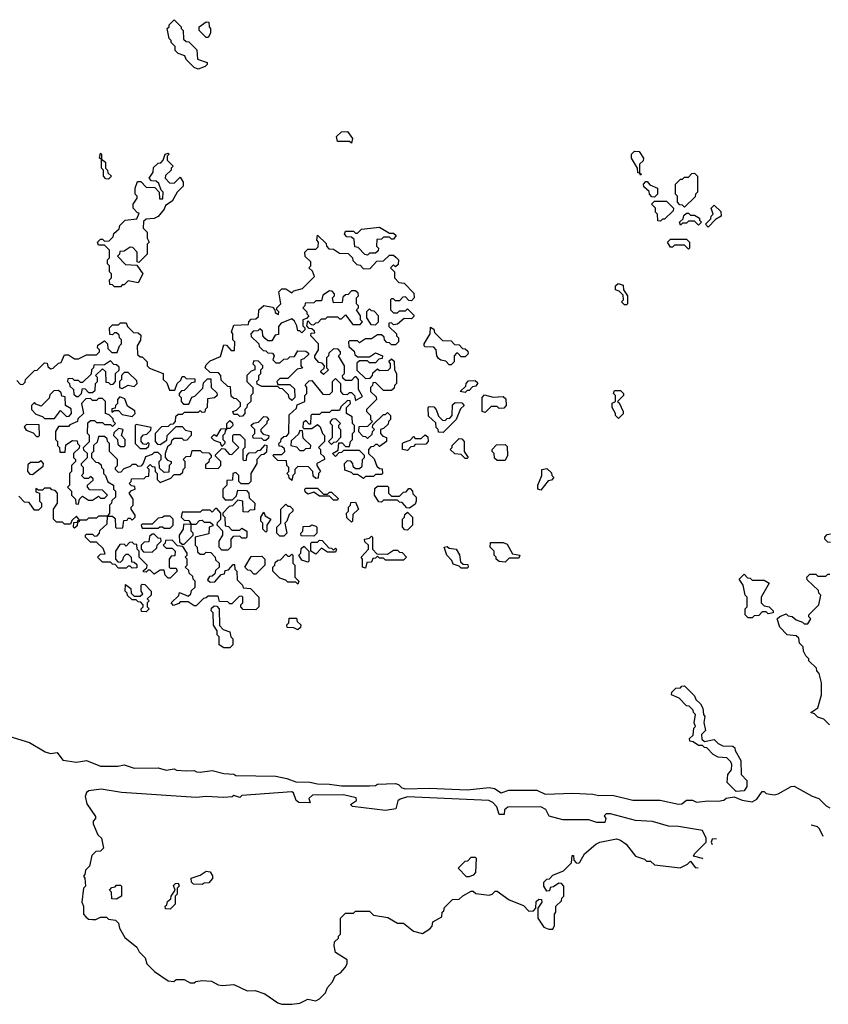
# Model space of a CAD drawing. Extents: x 2708302 to 2968450, y 494490 to 722710.
# Tile 47 of 256: x 2726620 to 2730677, y 681112 to 686050. Entities that reach past the tile are written whole.
import ezdxf

# ---------------------------------------------------------------- set-up
doc = ezdxf.new("R2010")
doc.units = 0

msp = doc.modelspace()

# ---------------------------------------------------------------- linework, layer by layer
at = {"layer": '0CON20XD'}
for points in [[(2727515, 685802.5), (2727495, 685810), (2727455, 685850), (2727448.3, 685868.3), (2727415, 685880), (2727400, 685895), (2727400, 685915), (2727380, 685935), (2727380, 685945), (2727370, 685955), (2727360, 686005), (2727370, 686015), (2727370, 686025), (2727395, 686050), (2727430, 686015), (2727430, 686005), (2727440, 685995), (2727441.7, 685951.7), (2727455, 685940), (2727468.3, 685938.3), (2727508.3, 685898.3), (2727511.7, 685851.7), (2727560, 685835), (2727560, 685825), (2727550, 685815), (2727515, 685802.5)], [(2727565, 685960), (2727555, 685960), (2727520, 685995), (2727520, 686015), (2727555, 686040), (2727568.3, 686038.3), (2727570, 686015), (2727577.5, 686005), (2727577, 685983), (2727565, 685960)], [(2728285, 685430), (2728275, 685440), (2728215, 685440), (2728210, 685465), (2728235, 685487.5), (2728265, 685490), (2728290, 685455), (2728285, 685430)], [(2727125, 684710), (2727095, 684710), (2727085, 684720), (2727071.7, 684721.7), (2727070, 684745), (2727080, 684755), (2727080, 684775), (2727070, 684785), (2727070, 684815), (2727060, 684825), (2727060, 684845), (2727070, 684855), (2727070, 684895), (2727045, 684920), (2727015, 684920), (2727010, 684935), (2727025, 684950), (2727035, 684950), (2727045, 684940), (2727068.3, 684941.7), (2727088.3, 684961.7), (2727091.7, 684978.3), (2727118.3, 685001.7), (2727121.7, 685018.3), (2727150, 685045), (2727208.3, 685051.7), (2727220, 685080), (2727211.7, 685081.7), (2727190, 685105), (2727190, 685125), (2727210, 685155), (2727210, 685165), (2727200, 685175), (2727200, 685205), (2727211.7, 685238.3), (2727228.3, 685238.3), (2727255, 685210), (2727298.3, 685208.3), (2727320, 685185), (2727321.7, 685151.7), (2727338.3, 685151.7), (2727340, 685185), (2727330, 685195), (2727318.3, 685228.3), (2727305, 685240), (2727281.7, 685241.7), (2727270, 685255), (2727290, 685285), (2727291.7, 685308.3), (2727315, 685330), (2727328.3, 685331.7), (2727340, 685345), (2727350, 685375), (2727365, 685380), (2727370, 685375), (2727360, 685365), (2727360, 685345), (2727390, 685315), (2727380, 685305), (2727380, 685295), (2727351.7, 685268.3), (2727350, 685255), (2727371.7, 685231.7), (2727395, 685230), (2727425, 685260), (2727440, 685235), (2727440, 685215), (2727410, 685185), (2727385, 685140), (2727351.7, 685118.3), (2727345, 685100), (2727315, 685062.5), (2727295, 685052.5), (2727255, 685050), (2727241.7, 685038.3), (2727240, 685005), (2727260, 684985), (2727260, 684955), (2727270, 684935), (2727260, 684925), (2727260, 684875), (2727218.3, 684831.7), (2727210, 684835), (2727210, 684885), (2727188.3, 684908.3), (2727175, 684910), (2727145, 684890), (2727121.7, 684888.3), (2727120, 684875), (2727110, 684865), (2727151.7, 684821.7), (2727208.3, 684818.3), (2727237.5, 684775), (2727215, 684730), (2727165, 684740), (2727145, 684720), (2727135, 684720), (2727125, 684710)], [(2727065, 685250), (2727051.7, 685251.7), (2727040, 685265), (2727040, 685295), (2727030, 685305), (2727030, 685350), (2727020, 685355), (2727025, 685380), (2727030, 685375), (2727030, 685350), (2727050, 685335), (2727050, 685305), (2727060, 685295), (2727061.7, 685281.7), (2727080, 685265), (2727065, 685250)], [(2729735, 685270), (2729730, 685280), (2729721.7, 685281.7), (2729720, 685305), (2729690, 685355), (2729690, 685375), (2729705, 685390), (2729728.3, 685388.3), (2729750, 685355), (2729748.3, 685341.7), (2729730, 685325), (2729730, 685280), (2729740, 685275), (2729735, 685270)], [(2729955, 685110), (2729945, 685120), (2729931.7, 685121.7), (2729920, 685135), (2729920, 685165), (2729910, 685175), (2729910, 685225), (2729935, 685250), (2729945, 685250), (2729955, 685260), (2729975, 685260), (2729991.7, 685278.3), (2730005, 685280), (2730020, 685265), (2730020, 685185), (2730010, 685175), (2730008.3, 685161.7), (2729955, 685110)], [(2729805, 685160), (2729791.7, 685161.7), (2729780, 685175), (2729778.3, 685188.3), (2729751.7, 685211.7), (2729750, 685225), (2729761.7, 685238.3), (2729768.3, 685238.3), (2729781.7, 685221.7), (2729820, 685205), (2729820, 685175), (2729805, 685160)], [(2729835, 685040), (2729821.7, 685041.7), (2729820, 685075), (2729810, 685085), (2729810, 685105), (2729790, 685125), (2729805, 685140), (2729865, 685140), (2729900, 685105), (2729898.3, 685091.7), (2729855, 685050), (2729845, 685050), (2729835, 685040)], [(2730025, 685020), (2730005, 685040), (2729975, 685040), (2729965, 685030), (2729945, 685030), (2729935, 685020), (2729930, 685035), (2729948.3, 685051.7), (2729951.7, 685068.3), (2729965, 685080), (2729975, 685080), (2729985, 685070), (2730005, 685070), (2730030, 685055), (2730030, 685045), (2730040, 685035), (2730025, 685020)], [(2730075, 685010), (2730060, 685025), (2730088.3, 685051.7), (2730090, 685065), (2730100, 685075), (2730090, 685105), (2730105, 685120), (2730138.3, 685088.3), (2730140, 685065), (2730111.7, 685048.3), (2730075, 685010)], [(2728365, 684870), (2728351.7, 684871.7), (2728318.3, 684908.3), (2728301.7, 684911.7), (2728298.3, 684948.3), (2728285, 684960), (2728261.7, 684961.7), (2728250, 684975), (2728255, 684990), (2728295, 684990), (2728305, 684980), (2728315, 684980), (2728335, 685000), (2728425, 685010), (2728475, 684980), (2728495, 684980), (2728508.3, 684968.3), (2728495, 684950), (2728485, 684950), (2728475, 684960), (2728445, 684960), (2728435, 684950), (2728411.7, 684948.3), (2728410, 684915), (2728420, 684905), (2728418.3, 684891.7), (2728405, 684880), (2728375, 684880), (2728365, 684870)], [(2727985, 683740), (2727971.7, 683751.7), (2727970, 683765), (2727960, 683775), (2727970, 683785), (2727970, 683805), (2727960, 683815), (2727958.3, 683838.3), (2727915, 683840), (2727890, 683865), (2727895, 683870), (2727935, 683870), (2727950, 683885), (2727948.3, 683898.3), (2727935, 683910), (2727921.7, 683911.7), (2727920, 683925), (2727930, 683935), (2727931.7, 683948.3), (2727945, 683960), (2727958.3, 683961.7), (2727970, 683975), (2727971.7, 684068.3), (2728008.3, 684101.7), (2728011.7, 684118.3), (2728050, 684135), (2728050, 684165), (2728060, 684175), (2728060, 684205), (2728051.7, 684218.3), (2728071.7, 684238.3), (2728085, 684240), (2728141.7, 684171.7), (2728175, 684170), (2728190, 684185), (2728190, 684235), (2728205, 684250), (2728230, 684225), (2728230, 684185), (2728241.7, 684171.7), (2728265, 684170), (2728275, 684180), (2728285, 684180), (2728300, 684165), (2728305, 684140), (2728340, 684160), (2728320, 684195), (2728320, 684245), (2728308.3, 684258.3), (2728301.7, 684258.3), (2728285, 684240), (2728255, 684240), (2728241.7, 684251.7), (2728240, 684265), (2728250, 684275), (2728250, 684315), (2728220, 684365), (2728230, 684375), (2728230, 684385), (2728218.3, 684398.3), (2728195, 684400), (2728171.7, 684378.3), (2728170, 684365), (2728160, 684355), (2728160, 684305), (2728170, 684295), (2728145, 684270), (2728131.7, 684281.7), (2728131.7, 684288.3), (2728148.3, 684301.7), (2728150, 684315), (2728138.3, 684328.3), (2728121.7, 684331.7), (2728100, 684355), (2728100, 684365), (2728120, 684395), (2728120, 684425), (2728080, 684465), (2728081.7, 684478.3), (2728100, 684480), (2728098.3, 684488.3), (2728085, 684500), (2728071.7, 684501.7), (2728060, 684515), (2728065, 684540), (2728081.7, 684521.7), (2728095, 684520), (2728105, 684530), (2728118.3, 684531.7), (2728135, 684550), (2728155, 684550), (2728165, 684560), (2728215, 684560), (2728225, 684550), (2728235, 684550), (2728255, 684570), (2728291.7, 684521.7), (2728328.3, 684521.7), (2728340, 684535), (2728330, 684545), (2728330, 684565), (2728310, 684595), (2728320, 684605), (2728320, 684615), (2728310, 684625), (2728310, 684655), (2728320, 684665), (2728318.3, 684678.3), (2728305, 684690), (2728285, 684690), (2728268.3, 684671.7), (2728255, 684670), (2728241.7, 684658.3), (2728238.3, 684631.7), (2728195, 684630), (2728190, 684655), (2728200, 684665), (2728200, 684675), (2728188.3, 684688.3), (2728175, 684690), (2728141.7, 684668.3), (2728135, 684640), (2728105, 684640), (2728095, 684630), (2728051.7, 684628.3), (2728050, 684615), (2728040, 684605), (2728060, 684585), (2728060, 684575), (2728070, 684565), (2728058.3, 684551.7), (2728040, 684545), (2728040, 684515), (2728050, 684505), (2728050, 684495), (2728035, 684480), (2728025, 684490), (2728015, 684490), (2728010, 684515), (2727998.3, 684538.3), (2727985, 684550), (2727931.7, 684528.3), (2727918.3, 684511.7), (2727918.3, 684471.7), (2727901.7, 684468.3), (2727885, 684440), (2727865, 684440), (2727851.7, 684451.7), (2727840, 684465), (2727838.3, 684488.3), (2727825, 684500), (2727815, 684490), (2727791.7, 684488.3), (2727780, 684475), (2727781.7, 684461.7), (2727820, 684425), (2727821.7, 684411.7), (2727841.7, 684391.7), (2727855, 684390), (2727865, 684380), (2727888.3, 684378.3), (2727897.5, 684365), (2727890, 684345), (2727905, 684330), (2727925, 684330), (2727945, 684347.5), (2727965, 684350), (2727975, 684360), (2727998.3, 684361.7), (2728015, 684390), (2728055, 684387.5), (2728068.3, 684378.3), (2728068.3, 684371.7), (2728045, 684350), (2728030, 684345), (2728030, 684315), (2728038.3, 684301.7), (2728011.7, 684298.3), (2727965, 684250), (2727925, 684250), (2727910, 684235), (2727915, 684220), (2727975, 684220), (2727998.3, 684198.3), (2728000, 684155), (2727985, 684140), (2727971.7, 684151.7), (2727968.3, 684168.3), (2727938.3, 684198.3), (2727925, 684200), (2727915, 684210), (2727835, 684210), (2727811.7, 684221.7), (2727810, 684235), (2727820, 684245), (2727820, 684265), (2727830, 684275), (2727830, 684295), (2727840, 684305), (2727840, 684315), (2727818.3, 684338.3), (2727795, 684340), (2727790, 684325), (2727800, 684315), (2727800, 684295), (2727781.7, 684288.3), (2727760, 684265), (2727760, 684235), (2727790, 684205), (2727790, 684175), (2727780, 684165), (2727780, 684135), (2727761.7, 684118.3), (2727760, 684105), (2727750, 684095), (2727750, 684075), (2727738.3, 684061.7), (2727725, 684060), (2727715, 684070), (2727695, 684070), (2727690, 684085), (2727708.3, 684091.7), (2727728.3, 684111.7), (2727728.3, 684128.3), (2727708.3, 684148.3), (2727695, 684150), (2727681.7, 684161.7), (2727678.3, 684208.3), (2727665, 684210), (2727631.7, 684241.7), (2727630, 684265), (2727618.3, 684278.3), (2727575, 684280), (2727550, 684305), (2727555, 684320), (2727575, 684340), (2727628.3, 684361.7), (2727645, 684420), (2727658.3, 684418.3), (2727681.7, 684391.7), (2727698.3, 684391.7), (2727700, 684435), (2727690, 684445), (2727690, 684475), (2727682.5, 684485), (2727695, 684517.5), (2727768.3, 684521.7), (2727770, 684535), (2727781.7, 684548.3), (2727805, 684550), (2727818.3, 684561.7), (2727820, 684595), (2727845, 684616.7), (2727888.3, 684608.3), (2727900, 684595), (2727901.7, 684581.7), (2727918.3, 684571.7), (2727920, 684585), (2727910, 684595), (2727910, 684605), (2727930, 684625), (2727920, 684685), (2727935, 684700), (2727955, 684700), (2727985, 684680), (2727995, 684690), (2728038.3, 684701.7), (2728098.3, 684761.7), (2728088.3, 684788.3), (2728070, 684805), (2728080, 684815), (2728080, 684835), (2728051.7, 684861.7), (2728050, 684885), (2728065, 684900), (2728105, 684900), (2728118.3, 684911.7), (2728120, 684935), (2728110, 684945), (2728115, 684970), (2728158.3, 684928.3), (2728160, 684915), (2728171.7, 684901.7), (2728195, 684900), (2728225, 684880), (2728268.3, 684878.3), (2728290, 684855), (2728291.7, 684841.7), (2728311.7, 684821.7), (2728328.3, 684818.3), (2728345, 684800), (2728378.3, 684801.7), (2728411.7, 684838.3), (2728445, 684840), (2728475, 684870), (2728495, 684870), (2728508.3, 684858.3), (2728520, 684845), (2728518.3, 684821.7), (2728505, 684810), (2728495, 684820), (2728480, 684805), (2728500, 684785), (2728500, 684755), (2728521.7, 684731.7), (2728548.3, 684728.3), (2728598.3, 684678.3), (2728600, 684655), (2728585, 684640), (2728571.7, 684641.7), (2728555, 684660), (2728541.7, 684658.3), (2728525, 684640), (2728505, 684640), (2728495, 684650), (2728485, 684650), (2728480, 684645), (2728480, 684595), (2728495, 684580), (2728515, 684580), (2728525, 684590), (2728555, 684590), (2728565, 684600), (2728598.3, 684568.3), (2728598.3, 684561.7), (2728585, 684550), (2728548.3, 684551.7), (2728515, 684522.5), (2728495, 684520), (2728485, 684530), (2728471.7, 684528.3), (2728471.7, 684511.7), (2728510, 684475), (2728510, 684465), (2728520, 684455), (2728520, 684435), (2728505, 684420), (2728485, 684420), (2728475, 684430), (2728461.7, 684431.7), (2728450, 684445), (2728448.3, 684458.3), (2728435, 684470), (2728415, 684470), (2728385, 684450), (2728355, 684450), (2728325, 684430), (2728315, 684440), (2728275, 684440), (2728270, 684435), (2728271.7, 684411.7), (2728298.3, 684388.3), (2728301.7, 684371.7), (2728315, 684360), (2728375, 684360), (2728405, 684380), (2728440, 684365), (2728438.3, 684351.7), (2728421.7, 684348.3), (2728405, 684330), (2728375, 684330), (2728365, 684340), (2728325, 684340), (2728311.7, 684328.3), (2728311.7, 684291.7), (2728355, 684250), (2728378.3, 684251.7), (2728390, 684265), (2728391.7, 684278.3), (2728415, 684300), (2728425, 684290), (2728468.3, 684291.7), (2728480, 684305), (2728480, 684325), (2728471.7, 684338.3), (2728485, 684350), (2728498.3, 684338.3), (2728500, 684295), (2728510, 684275), (2728510, 684225), (2728500, 684215), (2728498.3, 684201.7), (2728485, 684190), (2728445, 684190), (2728405, 684230), (2728391.7, 684228.3), (2728390, 684215)], [(2729975, 684900), (2729955, 684920), (2729905, 684920), (2729895, 684910), (2729885, 684910), (2729870, 684935), (2729885, 684950), (2729965, 684950), (2729980, 684935), (2729980, 684905), (2729975, 684900)], [(2729665, 684620), (2729655, 684620), (2729640, 684635), (2729650, 684645), (2729648.3, 684668.3), (2729628.3, 684688.3), (2729610, 684695), (2729610, 684715), (2729623, 684727), (2729648.3, 684718.3), (2729650, 684695), (2729670, 684665), (2729670, 684625), (2729665, 684620)], [(2728405, 684520), (2728420, 684535), (2728420, 684565), (2728398.3, 684588.3), (2728385, 684590), (2728375, 684600), (2728360, 684585), (2728360, 684555), (2728381.7, 684521.7), (2728405, 684520)], [(2726605, 684240), (2726621.7, 684221.7), (2726635, 684220), (2726648.3, 684231.7), (2726650, 684245), (2726695, 684290), (2726708.3, 684291.7), (2726745, 684330), (2726758.3, 684328.3), (2726761.7, 684311.7), (2726775, 684300), (2726788.3, 684301.7), (2726815, 684327.5), (2726828.3, 684331.7), (2726845, 684370), (2726865, 684370), (2726895, 684350), (2726915, 684350), (2726955, 684370), (2727005, 684370), (2727020, 684385), (2727020, 684395), (2727010, 684405), (2727011.7, 684418.3), (2727045, 684440), (2727060, 684425), (2727061.7, 684401.7), (2727081.7, 684381.7), (2727108.3, 684381.7), (2727120, 684415), (2727130, 684425), (2727130, 684445), (2727120, 684455), (2727118.3, 684468.3), (2727105, 684480), (2727095, 684480), (2727085, 684470), (2727071.7, 684471.7), (2727070, 684505), (2727085, 684520), (2727115, 684520), (2727125, 684530), (2727155, 684530), (2727161.7, 684511.7), (2727191.7, 684481.7), (2727215, 684480), (2727227.5, 684467.5), (2727226.4, 684443.6), (2727210, 684415), (2727211.7, 684371.7), (2727225, 684360), (2727235, 684360), (2727260, 684335), (2727260, 684315), (2727271.7, 684301.7), (2727340, 684275), (2727340, 684245), (2727358.3, 684228.3), (2727371.7, 684191.7), (2727398.3, 684191.7), (2727410, 684225), (2727428.3, 684241.7), (2727435, 684260), (2727445, 684260), (2727455, 684250), (2727498.3, 684248.3), (2727498.3, 684231.7), (2727481.7, 684228.3), (2727445, 684190), (2727431.7, 684188.3), (2727420, 684175), (2727420, 684165), (2727430, 684155), (2727430, 684135), (2727441.7, 684121.7), (2727468.3, 684121.7), (2727483.3, 684156.7), (2727498.3, 684161.7), (2727538.3, 684201.7), (2727541.7, 684228.3), (2727561.7, 684248.3), (2727578.3, 684248.3), (2727580, 684205), (2727608.3, 684178.3), (2727610, 684165), (2727597, 684153), (2727561.7, 684148.3), (2727560, 684105), (2727550, 684095), (2727548.3, 684081.7), (2727535, 684080), (2727525, 684090), (2727515, 684080), (2727445, 684080), (2727435, 684070), (2727415, 684070), (2727401.7, 684058.3), (2727400, 684035), (2727388.3, 684021.7), (2727375, 684020), (2727365, 684010), (2727331.7, 684008.3), (2727300, 683975), (2727300, 683935), (2727311.7, 683921.7), (2727325, 683920), (2727358.3, 683941.7), (2727360, 683965), (2727405, 684010), (2727435, 684010), (2727451.7, 683991.7), (2727480, 683985), (2727480, 683965), (2727458.3, 683941.7), (2727445, 683940), (2727435, 683950), (2727395, 683950), (2727381.7, 683938.3), (2727378.3, 683921.7), (2727361.7, 683908.3), (2727350, 683875), (2727350, 683855), (2727361.7, 683841.7), (2727380, 683835), (2727380, 683825), (2727370, 683815), (2727368.3, 683781.7), (2727345, 683780), (2727321.7, 683801.7), (2727320, 683835), (2727330, 683845), (2727330, 683865), (2727315, 683880), (2727295, 683880), (2727285, 683870), (2727251.7, 683858.3), (2727240, 683825), (2727228.3, 683811.7), (2727215, 683810), (2727205, 683820), (2727185, 683820), (2727175, 683810), (2727141.7, 683798.3), (2727128.3, 683781.7), (2727115, 683780), (2727100, 683795), (2727100, 683805), (2727110, 683815), (2727110, 683845), (2727070, 683885), (2727070, 683925), (2727060, 683935), (2727058.3, 683948.3), (2727045, 683960), (2727015, 683960), (2727008.3, 683931.7), (2726990, 683915), (2726990, 683885), (2726980, 683875), (2726980, 683855), (2727001.7, 683831.7), (2727015, 683830), (2727028.3, 683818.3), (2727030, 683805), (2727040, 683795), (2727040, 683775), (2727050, 683765), (2727061.7, 683731.7), (2727090, 683715), (2727090, 683695), (2727100, 683685), (2727100, 683655), (2727081.7, 683638.3), (2727080, 683625), (2727070, 683615), (2727070, 683575), (2727060, 683560), (2727085, 683560), (2727098.3, 683548.3), (2727100, 683505), (2727105, 683500), (2727138.3, 683501.7), (2727141.7, 683538.3), (2727160, 683540), (2727165, 683550), (2727175, 683550), (2727185, 683540), (2727200, 683555), (2727200, 683565), (2727180, 683595), (2727180, 683605), (2727190, 683615), (2727190, 683645), (2727170, 683675), (2727181.7, 683688.3), (2727200, 683695), (2727198.3, 683708.3), (2727181.7, 683711.7), (2727170, 683725), (2727180, 683735), (2727181.7, 683748.3), (2727245, 683750), (2727255, 683760), (2727268.3, 683761.7), (2727270, 683795), (2727260, 683805), (2727275, 683820), (2727285, 683810), (2727298.3, 683808.3), (2727300, 683785), (2727310, 683775), (2727310, 683745), (2727325, 683730), (2727378.3, 683751.7), (2727395, 683770), (2727425, 683770), (2727438.3, 683781.7), (2727440, 683795), (2727450, 683805), (2727450, 683835), (2727440, 683845), (2727455, 683860), (2727478.3, 683861.7), (2727485, 683890), (2727525, 683890), (2727535, 683880), (2727568.3, 683878.3), (2727580, 683865), (2727580, 683855), (2727570, 683845), (2727568.3, 683831.7), (2727551.7, 683818.3), (2727551.7, 683801.7), (2727615, 683800), (2727630, 683815), (2727630, 683835), (2727601.7, 683861.7), (2727601.7, 683868.3), (2727635, 683900), (2727648.3, 683898.3), (2727671.7, 683871.7), (2727685, 683870), (2727720, 683905), (2727690, 683935), (2727690, 683965), (2727695, 683970), (2727725, 683970), (2727750, 683945), (2727750, 683905), (2727740, 683895), (2727740, 683845), (2727745, 683840), (2727758.3, 683841.7), (2727760, 683865), (2727771.7, 683878.3), (2727805, 683880), (2727815, 683890), (2727828.3, 683891.7), (2727851.7, 683918.3), (2727860, 683915), (2727858.3, 683881.7), (2727845, 683870), (2727831.7, 683868.3), (2727810, 683845), (2727810, 683825), (2727780, 683775), (2727780, 683735), (2727768.3, 683721.7), (2727731.7, 683721.7), (2727720, 683735), (2727720, 683765), (2727705, 683780), (2727690, 683775), (2727688.3, 683741.7), (2727660, 683740), (2727660, 683715), (2727640, 683695), (2727640, 683655), (2727651.7, 683641.7), (2727688.3, 683641.7), (2727708.3, 683661.7), (2727715, 683690), (2727758.3, 683688.3), (2727770, 683675), (2727771.7, 683651.7), (2727800, 683625), (2727798.3, 683591.7), (2727775, 683590), (2727765, 683580), (2727741.7, 683581.7), (2727740, 683635), (2727715, 683640), (2727688.3, 683611.7), (2727671.7, 683608.3), (2727640, 683575), (2727640, 683565), (2727650, 683555), (2727651.7, 683511.7), (2727668.3, 683508.3), (2727685, 683490), (2727725, 683490), (2727735, 683500), (2727760, 683485), (2727760, 683455), (2727755, 683450), (2727735, 683450), (2727725, 683460), (2727691.7, 683458.3), (2727680, 683445), (2727680, 683405), (2727665, 683390), (2727635, 683390), (2727620, 683405), (2727620, 683435), (2727640, 683465), (2727640, 683485), (2727610, 683515), (2727611.7, 683528.3), (2727630, 683545), (2727630, 683575), (2727608.3, 683598.3), (2727601.7, 683598.3), (2727585, 683580), (2727575, 683590), (2727535, 683590), (2727525, 683580), (2727435, 683580), (2727430, 683555), (2727445, 683540), (2727468.3, 683538.3), (2727480, 683520), (2727505, 683520), (2727521.7, 683538.3), (2727535, 683540), (2727545, 683530), (2727575, 683530), (2727588.3, 683518.3), (2727588.3, 683511.7), (2727570, 683505), (2727568.3, 683471.7), (2727500, 683455), (2727500, 683415), (2727510, 683405), (2727511.7, 683381.7), (2727525, 683370), (2727545, 683370), (2727555, 683380), (2727578.3, 683378.3), (2727600, 683355), (2727601.7, 683341.7), (2727620, 683325), (2727620, 683305), (2727601.7, 683288.3), (2727598.3, 683271.7), (2727585, 683260), (2727571.7, 683258.3), (2727561.7, 683241.7), (2727575, 683230), (2727598.3, 683231.7), (2727631.7, 683268.3), (2727648.3, 683271.7), (2727651.7, 683288.3), (2727668.3, 683291.7), (2727691.7, 683318.3), (2727698.3, 683318.3), (2727700, 683295), (2727710, 683285), (2727711.7, 683241.7), (2727737.5, 683215), (2727741.7, 683201.7), (2727778.3, 683198.3), (2727820, 683155), (2727820, 683105), (2727805, 683090)], [(2728785, 684320), (2728775, 684320), (2728758.3, 684338.3), (2728733, 684343), (2728721.7, 684351.7), (2728712.5, 684365), (2728710, 684395), (2728698.3, 684408.3), (2728655, 684410), (2728650, 684415), (2728650, 684425), (2728680, 684475), (2728681.7, 684508.3), (2728698.3, 684498.3), (2728701.7, 684481.7), (2728741.7, 684441.7), (2728785, 684440), (2728801.7, 684421.7), (2728825, 684420), (2728841.7, 684401.7), (2728855, 684400), (2728868.3, 684388.3), (2728870, 684375), (2728855, 684360), (2728835, 684360), (2728818.3, 684378.3), (2728811.7, 684378.3), (2728800, 684365), (2728800, 684335), (2728785, 684320)], [(2726915, 684160), (2726930, 684175), (2726935, 684200), (2726948.3, 684198.3), (2726965, 684180), (2726985, 684180), (2726998.3, 684191.7), (2727000, 684225), (2727010, 684235), (2727010, 684255), (2727000, 684265), (2727035, 684300), (2727050, 684285), (2727051.7, 684231.7), (2727065, 684230), (2727075, 684220), (2727088.3, 684221.7), (2727100, 684235), (2727100, 684275), (2727118.3, 684291.7), (2727118.3, 684308.3), (2727105, 684320), (2727091.7, 684321.7), (2727075, 684340), (2727045, 684320), (2726991.7, 684318.3), (2726990, 684305), (2726980, 684295), (2726978.3, 684271.7), (2726935, 684230), (2726925, 684230), (2726915, 684240), (2726895, 684240), (2726885, 684250), (2726861.7, 684248.3), (2726860, 684235), (2726870, 684225), (2726871.7, 684211.7), (2726890, 684195), (2726891.7, 684171.7), (2726905, 684160), (2726915, 684160)], [(2727135, 684200), (2727165, 684217.5), (2727195, 684210), (2727210, 684225), (2727208.3, 684238.3), (2727165, 684280), (2727145, 684280), (2727130, 684265), (2727130, 684245), (2727120, 684235), (2727120, 684205), (2727135, 684200)], [(2728855, 684180), (2728830, 684185), (2728858.3, 684211.7), (2728860, 684225), (2728871.7, 684238.3), (2728905, 684240), (2728918.3, 684228.3), (2728908.3, 684211.7), (2728891.7, 684208.3), (2728875, 684190), (2728865, 684190), (2728855, 684180)], [(2726795, 684050), (2726825, 684090), (2726855, 684060), (2726868.3, 684061.7), (2726880, 684075), (2726878.3, 684098.3), (2726850, 684115), (2726848.3, 684158.3), (2726831.7, 684161.7), (2726828.3, 684178.3), (2726815, 684190), (2726791.7, 684188.3), (2726771.7, 684168.3), (2726768.3, 684151.7), (2726728.3, 684111.7), (2726701.7, 684121.7), (2726695, 684130), (2726680, 684115), (2726680, 684095), (2726701.7, 684071.7), (2726735, 684060), (2726745, 684050), (2726795, 684050)], [(2728390, 684215), (2728380, 684205), (2728380, 684185), (2728408.3, 684158.3), (2728410, 684145), (2728360, 684095), (2728360, 684085), (2728380, 684065), (2728380, 684045), (2728390, 684035), (2728365, 684010), (2728321.7, 684008.3), (2728320, 683985), (2728341.7, 683961.7), (2728355, 683960), (2728365, 683950), (2728388.3, 683971.7), (2728390, 683985), (2728400, 683995), (2728390, 684005), (2728391.7, 684018.3), (2728445, 684070), (2728455, 684070), (2728465, 684080), (2728480, 684065), (2728480, 684045), (2728470, 684035), (2728468.3, 684021.7), (2728445, 684000), (2728430, 683995), (2728430, 683975), (2728441.7, 683961.7), (2728460, 683955), (2728460, 683935), (2728425, 683910), (2728415, 683920), (2728405, 683920), (2728395, 683910), (2728381.7, 683908.3), (2728370, 683895), (2728370, 683875), (2728398.3, 683848.3), (2728411.7, 683811.7), (2728425, 683800), (2728438.3, 683798.3), (2728440, 683775), (2728435, 683770), (2728405, 683770), (2728395, 683760), (2728355, 683760), (2728345, 683750), (2728315, 683770), (2728295, 683770), (2728285, 683780), (2728251.7, 683791.7), (2728250, 683825), (2728265, 683840), (2728278.3, 683838.3), (2728290, 683825), (2728291.7, 683811.7), (2728305, 683800), (2728325, 683800), (2728338.3, 683811.7), (2728340, 683845), (2728350, 683855), (2728350, 683865), (2728325, 683890), (2728245, 683890), (2728235, 683880), (2728221.7, 683878.3), (2728205, 683860), (2728190, 683875), (2728218.3, 683891.7), (2728221.7, 683928.3), (2728238.3, 683928.3), (2728255, 683910), (2728275, 683910), (2728280, 683935), (2728290, 683945), (2728290, 683975), (2728300, 683985), (2728300, 684015), (2728290, 684025), (2728288.3, 684058.3), (2728260, 684075), (2728260, 684105), (2728280, 684125), (2728278.3, 684138.3), (2728265, 684140), (2728231.7, 684108.3), (2728225, 684090), (2728185, 684090), (2728175, 684080), (2728135, 684080), (2728125, 684070), (2728085, 684070), (2728080, 684065), (2728078.3, 684021.7), (2728071.7, 684021.7), (2728055, 684040), (2728041.7, 684028.3), (2728040, 684005), (2728045, 684000), (2728085, 684000), (2728115, 684020), (2728128.3, 684008.3), (2728140, 683975), (2728150, 683965), (2728150, 683935), (2728120, 683905), (2728130, 683895), (2728130, 683875), (2728148.3, 683858.3), (2728150, 683845), (2728110, 683825), (2728110, 683815), (2728130, 683785), (2728120, 683775), (2728118.3, 683751.7), (2728105, 683750), (2728091.7, 683761.7), (2728090, 683785), (2728068.3, 683808.3), (2728015, 683810), (2728000, 683795), (2728000, 683775), (2727990, 683765), (2727985, 683740)], [(2729625, 684050), (2729610, 684065), (2729610, 684075), (2729592.5, 684105), (2729593, 684127), (2729610, 684135), (2729610, 684165), (2729600, 684175), (2729605, 684190), (2729635, 684190), (2729650, 684175), (2729650, 684165), (2729620, 684135), (2729628.3, 684128.3), (2729647.5, 684085), (2729647, 684073), (2729625, 684050)], [(2726915, 683620), (2726920, 683645), (2726935, 683660), (2726965, 683640), (2726985, 683640), (2727015, 683660), (2727025, 683650), (2727045, 683650), (2727060, 683665), (2727035, 683690), (2726971.7, 683691.7), (2726960, 683705), (2726960, 683715), (2726988.3, 683741.7), (2726988.3, 683748.3), (2726975, 683760), (2726965, 683750), (2726945, 683750), (2726930, 683765), (2726940, 683775), (2726940, 683805), (2726930, 683815), (2726930, 683825), (2726960, 683855), (2726960, 683875), (2726941.7, 683891.7), (2726940, 683905), (2726970, 683935), (2726970, 683965), (2726960, 683975), (2726961.7, 684028.3), (2726975, 684040), (2726995, 684040), (2727005, 684030), (2727035, 684030), (2727045, 684020), (2727075, 684020), (2727085, 684010), (2727100, 684025), (2727090, 684035), (2727088.3, 684048.3), (2727068.3, 684068.3), (2727050, 684075), (2727050, 684135), (2727035, 684150), (2727015, 684150), (2727005, 684140), (2726985, 684140), (2726975, 684150), (2726951.7, 684148.3), (2726930, 684125), (2726940, 684075), (2726911.7, 684048.3), (2726910, 684035), (2726871.7, 684018.3), (2726865, 684010), (2726815, 684010), (2726800, 683985), (2726800, 683945), (2726810, 683935), (2726810, 683915), (2726820, 683905), (2726821.7, 683881.7), (2726848.3, 683881.7), (2726851.7, 683918.3), (2726885, 683940), (2726908.3, 683938.3), (2726910, 683925), (2726920, 683915), (2726918.3, 683901.7), (2726890, 683875), (2726890, 683855), (2726900, 683845), (2726900, 683835), (2726880, 683815), (2726880, 683785), (2726870, 683775), (2726870, 683715), (2726860, 683705), (2726880, 683685), (2726880, 683665), (2726900, 683645), (2726901.7, 683621.7), (2726915, 683620)], [(2727185, 684060), (2727200, 684075), (2727198.3, 684088.3), (2727161.7, 684111.7), (2727148.3, 684148.3), (2727121.7, 684158.3), (2727110, 684145), (2727110, 684125), (2727100, 684115), (2727098.3, 684101.7), (2727081.7, 684098.3), (2727081.7, 684081.7), (2727095, 684090), (2727115, 684090), (2727135, 684070), (2727185, 684060)], [(2728955, 684080), (2728940, 684085), (2728940, 684155), (2728951.7, 684168.3), (2728995, 684157.5), (2729045, 684160), (2729058.3, 684148.3), (2729060, 684115), (2729048.3, 684101.7), (2729025, 684100), (2729015, 684110), (2728985, 684110), (2728955, 684080)], [(2728745, 683980), (2728721.7, 683981.7), (2728720, 683995), (2728710, 684005), (2728708.3, 684028.3), (2728671.7, 684061.7), (2728670, 684105), (2728675, 684110), (2728698.3, 684108.3), (2728710, 684095), (2728721.7, 684061.7), (2728741.7, 684041.7), (2728755, 684040), (2728765, 684050), (2728778.3, 684051.7), (2728790, 684065), (2728791.7, 684118.3), (2728805, 684130), (2728838.3, 684128.3), (2728850, 684115), (2728831.7, 684098.3), (2728810, 684045), (2728745, 683980)], [(2727855, 683940), (2727845, 683940), (2727835, 683950), (2727791.7, 683951.7), (2727790, 683965), (2727800, 683975), (2727800, 683995), (2727780, 684015), (2727793, 684027), (2727818.3, 684031.7), (2727845, 684060), (2727858.3, 684058.3), (2727870, 684045), (2727860, 684035), (2727860, 684025), (2727830, 683995), (2727830, 683985), (2727841.7, 683971.7), (2727870, 683965), (2727868.3, 683951.7), (2727855, 683940)], [(2728185, 683920), (2728170, 683935), (2728190, 683955), (2728190, 684015), (2728180, 684025), (2728180, 684035), (2728191.7, 684048.3), (2728205, 684050), (2728230, 684025), (2728220, 684015), (2728220, 684005), (2728230, 683995), (2728230, 683955), (2728208.3, 683931.7), (2728195, 683930), (2728185, 683920)], [(2726715, 683960), (2726720, 683965), (2726718.3, 684018.3), (2726655, 684020), (2726641.7, 684008.3), (2726651.7, 683991.7), (2726688.3, 683978.3), (2726705, 683960), (2726715, 683960)], [(2727145, 683910), (2727150, 683915), (2727150, 683945), (2727130, 683965), (2727140, 683995), (2727115, 684000), (2727091.7, 683978.3), (2727090, 683965), (2727110, 683945), (2727111.7, 683921.7), (2727125, 683910), (2727145, 683910)], [(2727255, 683900), (2727268.3, 683911.7), (2727270, 683925), (2727265, 683930), (2727255, 683920), (2727241.7, 683921.7), (2727230, 683935), (2727230, 683955), (2727241.7, 683968.3), (2727258.3, 683971.7), (2727278.3, 683991.7), (2727280, 684005), (2727205, 684020), (2727200, 684015), (2727200, 683925), (2727225, 683900), (2727255, 683900)], [(2727635, 683910), (2727628.3, 683928.3), (2727595, 683940), (2727580, 683955), (2727595, 683970), (2727608.3, 683961.7), (2727631.7, 683998.3), (2727660, 684000), (2727660, 684025), (2727675, 684040), (2727688.3, 684028.3), (2727690, 684015), (2727675, 684000), (2727660, 684000), (2727651.7, 683988.3), (2727650, 683975), (2727640, 683965), (2727640, 683945), (2727650, 683935), (2727650, 683925), (2727635, 683910)], [(2728045, 683890), (2728055, 683900), (2728078.3, 683901.7), (2728080, 683915), (2728041.7, 683951.7), (2728038.3, 683988.3), (2728025, 683990), (2728018.3, 683971.7), (2727981.7, 683938.3), (2727980, 683915), (2728008.3, 683908.3), (2728025, 683890), (2728045, 683890)], [(2728565, 683890), (2728540, 683895), (2728540, 683925), (2728545, 683930), (2728578.3, 683941.7), (2728595, 683960), (2728605, 683950), (2728635, 683950), (2728655, 683967.5), (2728668.3, 683958.3), (2728670, 683935), (2728658.3, 683921.7), (2728605, 683920), (2728595, 683910), (2728581.7, 683908.3), (2728565, 683890)], [(2728865, 683850), (2728855, 683850), (2728835, 683870), (2728803, 683873), (2728780, 683895), (2728790, 683905), (2728790, 683915), (2728825, 683950), (2728838.3, 683948.3), (2728850, 683935), (2728850, 683885), (2728870, 683855), (2728865, 683850)], [(2729055, 683840), (2729015, 683840), (2729001.7, 683851.7), (2729000, 683875), (2728990, 683885), (2728990, 683895), (2729011.7, 683918.3), (2729055, 683920), (2729065, 683910), (2729067.5, 683865), (2729055, 683840)], [(2726685, 683770), (2726738.3, 683811.7), (2726740, 683825), (2726728.3, 683838.3), (2726715, 683830), (2726675, 683830), (2726661.7, 683818.3), (2726660, 683785), (2726671.7, 683771.7), (2726685, 683770)], [(2729235, 683690), (2729220, 683695), (2729220, 683715), (2729240, 683765), (2729240, 683795), (2729265, 683800), (2729288.3, 683778.3), (2729290, 683765), (2729300, 683755), (2729288.3, 683741.7), (2729271.7, 683738.3), (2729235, 683690)], [(2727805, 683090), (2727741.7, 683091.7), (2727730, 683105), (2727730, 683115), (2727740, 683125), (2727740, 683155), (2727735, 683160), (2727721.7, 683158.3), (2727685, 683120), (2727675, 683120), (2727665, 683130), (2727621.7, 683131.7), (2727615, 683160), (2727565, 683160), (2727555, 683150), (2727541.7, 683148.3), (2727505, 683110), (2727495, 683110), (2727465, 683130), (2727425, 683130), (2727418.3, 683121.7), (2727391.7, 683111.7), (2727380, 683125), (2727418.3, 683161.7), (2727421.7, 683178.3), (2727465, 683160), (2727478.3, 683171.7), (2727481.7, 683188.3), (2727500, 683205), (2727500, 683235), (2727490, 683245), (2727488.3, 683258.3), (2727470, 683275), (2727468.3, 683288.3), (2727450, 683305), (2727460, 683315), (2727460, 683345), (2727450, 683355), (2727460, 683365), (2727460, 683375), (2727438.3, 683408.3), (2727411.7, 683411.7), (2727385, 683440), (2727351.7, 683438.3), (2727350, 683425), (2727340, 683415), (2727355, 683400), (2727385, 683400), (2727400, 683385), (2727398.3, 683361.7), (2727380, 683360), (2727370, 683345), (2727370, 683305), (2727375, 683300), (2727405, 683300), (2727410, 683285), (2727375, 683250), (2727365, 683250), (2727350, 683265), (2727345, 683290), (2727325, 683290), (2727295, 683270), (2727275, 683290), (2727265, 683290), (2727255, 683280), (2727241.7, 683281.7), (2727241.7, 683288.3), (2727258.3, 683301.7), (2727260, 683315), (2727220, 683355), (2727220, 683385), (2727210, 683395), (2727208.3, 683418.3), (2727195, 683420), (2727185, 683430), (2727171.7, 683428.3), (2727155, 683410), (2727145, 683420), (2727121.7, 683418.3), (2727100, 683385), (2727100, 683345), (2727111.7, 683331.7), (2727125, 683330), (2727138.3, 683341.7), (2727141.7, 683358.3), (2727155, 683370), (2727165, 683370), (2727180, 683355), (2727181.7, 683331.7), (2727195, 683330), (2727208.3, 683318.3), (2727208.3, 683301.7), (2727185, 683300), (2727175, 683310), (2727165, 683310), (2727155, 683300), (2727115, 683300), (2727098.3, 683318.3), (2727085, 683320), (2727075, 683330), (2727035, 683330), (2727010, 683355), (2727025, 683370), (2727048.3, 683371.7), (2727038.3, 683398.3), (2727005, 683430), (2726975, 683430), (2726950, 683455), (2726950, 683465), (2726955, 683470), (2726985, 683470), (2726995, 683460), (2727008.3, 683461.7), (2727020, 683475), (2727021.7, 683488.3), (2727058.3, 683521.7), (2727060, 683560), (2727015, 683560), (2727005, 683550), (2726965, 683550), (2726955, 683540), (2726920, 683540), (2726918.3, 683531.7), (2726910, 683530), (2726908.3, 683511.7), (2726895, 683500), (2726890, 683505), (2726891.7, 683528.3), (2726910, 683530), (2726911.7, 683538.3), (2726920, 683540), (2726905, 683560), (2726881.7, 683538.3), (2726875, 683520), (2726845, 683520), (2726835, 683530), (2726805, 683530), (2726790, 683545), (2726790, 683595), (2726810, 683625), (2726810, 683675), (2726798.3, 683688.3), (2726781.7, 683691.7), (2726775, 683700), (2726745, 683700), (2726735, 683690), (2726715, 683690), (2726701.7, 683698.3), (2726701.7, 683681.7), (2726720, 683675), (2726720, 683635), (2726730, 683625), (2726730, 683605), (2726715, 683590), (2726695, 683590), (2726668.3, 683628.3), (2726645, 683630), (2726615, 683660)], [(2728215, 683640), (2728195, 683640), (2728175, 683660), (2728125, 683660), (2728095, 683680), (2728065, 683670), (2728051.7, 683681.7), (2728050, 683695), (2728055, 683700), (2728115, 683700), (2728145, 683670), (2728165, 683670), (2728175, 683680), (2728185, 683680), (2728218.3, 683648.3), (2728215, 683640)], [(2728575, 683600), (2728561.7, 683601.7), (2728538.3, 683628.3), (2728525, 683630), (2728515, 683640), (2728445, 683640), (2728435, 683630), (2728421.7, 683631.7), (2728400, 683665), (2728401.7, 683698.3), (2728415, 683710), (2728465, 683710), (2728470, 683705), (2728470, 683675), (2728485, 683660), (2728525, 683660), (2728545, 683680), (2728558.3, 683681.7), (2728571.7, 683698.3), (2728578.3, 683698.3), (2728590, 683685), (2728591.7, 683671.7), (2728610, 683655), (2728610, 683635), (2728605, 683620), (2728575, 683600)], [(2727945, 683460), (2727925, 683460), (2727910, 683475), (2727910, 683505), (2727930, 683525), (2727930, 683595), (2727955, 683620), (2727965, 683610), (2727975, 683610), (2727990, 683595), (2727990, 683585), (2727971.7, 683568.3), (2727960, 683535), (2727950, 683525), (2727960, 683475), (2727945, 683460)], [(2728285, 683530), (2728261.7, 683551.7), (2728260, 683575), (2728270, 683585), (2728270, 683605), (2728280, 683615), (2728281.7, 683628.3), (2728305, 683630), (2728320, 683595), (2728291.7, 683568.3), (2728290, 683535), (2728285, 683530)], [(2727375, 683500), (2727390, 683515), (2727390, 683545), (2727375, 683560), (2727345, 683560), (2727337, 683553), (2727315, 683550), (2727285, 683520), (2727235, 683520), (2727230, 683515), (2727235, 683500), (2727315, 683500), (2727322.5, 683507.5), (2727337, 683507), (2727345, 683500), (2727375, 683500)], [(2727855, 683480), (2727840, 683495), (2727840, 683525), (2727830, 683535), (2727830, 683555), (2727845, 683580), (2727851.7, 683561.7), (2727880, 683545), (2727860, 683515), (2727860, 683485), (2727855, 683480)], [(2728565, 683490), (2728551.7, 683491.7), (2728540, 683505), (2728540, 683545), (2728550, 683555), (2728551.7, 683568.3), (2728565, 683580), (2728590, 683555), (2728590, 683515), (2728565, 683490)], [(2727445, 683420), (2727490, 683465), (2727490, 683475), (2727480, 683485), (2727480, 683520), (2727441.7, 683518.3), (2727440, 683495), (2727420, 683465), (2727421.7, 683431.7), (2727435, 683420), (2727445, 683420)], [(2728095, 683460), (2728031.7, 683461.7), (2728030, 683475), (2728040, 683485), (2728041.7, 683508.3), (2728075, 683510), (2728085, 683517.5), (2728105, 683510), (2728110, 683505), (2728110, 683475), (2728095, 683460)], [(2727285, 683380), (2727308.3, 683401.7), (2727310, 683415), (2727330, 683435), (2727328.3, 683448.3), (2727315, 683450), (2727295, 683470), (2727285, 683470), (2727271.7, 683458.3), (2727268.3, 683431.7), (2727245, 683430), (2727230, 683415), (2727230, 683395), (2727241.7, 683381.7), (2727285, 683380)], [(2728355, 683300), (2728340, 683305), (2728340, 683345), (2728332.5, 683355), (2728370, 683395), (2728370, 683415), (2728351.7, 683431.7), (2728350, 683445), (2728375, 683450), (2728385, 683460), (2728390, 683455), (2728390, 683395), (2728411.7, 683371.7), (2728465, 683370), (2728495, 683390), (2728515, 683390), (2728525, 683380), (2728538.3, 683378.3), (2728560, 683355), (2728545, 683340), (2728455, 683340), (2728445, 683350), (2728425, 683350), (2728415, 683360), (2728405, 683350), (2728391.7, 683348.3), (2728385, 683330), (2728361.7, 683328.3), (2728355, 683300)], [(2730688.3, 683428.3), (2730675, 683430), (2730660, 683445), (2730660, 683455), (2730671.7, 683468.3), (2730688.3, 683471.7)], [(2728065, 683330), (2728035, 683340), (2728020, 683365), (2728030, 683375), (2728031.7, 683398.3), (2728045, 683410), (2728070, 683385), (2728070, 683335), (2728065, 683330)], [(2728105, 683370), (2728080, 683385), (2728080, 683425), (2728085, 683430), (2728115, 683430), (2728125, 683440), (2728138.3, 683438.3), (2728171.7, 683401.7), (2728185, 683400), (2728195, 683390), (2728205, 683400), (2728210, 683395), (2728205, 683380), (2728165, 683380), (2728135, 683400), (2728105, 683370)], [(2728865, 683300), (2728835, 683300), (2728825, 683310), (2728795, 683320), (2728788.3, 683338.3), (2728762.5, 683365), (2728750, 683405), (2728765, 683407.5), (2728775, 683400), (2728810, 683395), (2728827, 683367), (2728831.7, 683331.7), (2728845, 683320), (2728868.3, 683318.3), (2728870, 683305), (2728865, 683300)], [(2729055, 683330), (2729025, 683332.5), (2729010, 683345), (2729010, 683355), (2729000, 683365), (2729000, 683385), (2728980, 683405), (2728981.7, 683428.3), (2729045, 683427.5), (2729065, 683420), (2729091.7, 683371.7), (2729130, 683365), (2729125, 683350), (2729075, 683350), (2729055, 683330)], [(2727805, 683270), (2727795, 683270), (2727778.3, 683288.3), (2727765, 683290), (2727750, 683305), (2727781.7, 683358.3), (2727835, 683360), (2727850, 683345), (2727850, 683315), (2727805, 683270)], [(2728015, 683220), (2728005, 683230), (2727965, 683230), (2727955, 683240), (2727925, 683250), (2727890, 683285), (2727890, 683305), (2727900, 683315), (2727901.7, 683328.3), (2727915, 683340), (2727928.3, 683341.7), (2727955, 683370), (2727965, 683360), (2727975, 683360), (2727985, 683370), (2727990, 683365), (2727990, 683325), (2728000, 683315), (2728000, 683255), (2728020, 683235), (2728015, 683220)], [(2730295, 683050), (2730275, 683050), (2730260, 683065), (2730260, 683095), (2730270, 683105), (2730270, 683155), (2730260, 683165), (2730250, 683215), (2730230, 683245), (2730255, 683270), (2730271.7, 683251.7), (2730285, 683250), (2730295, 683240), (2730355, 683240), (2730380, 683225), (2730340, 683155), (2730340, 683125), (2730355, 683110), (2730380, 683105), (2730400, 683085), (2730400, 683075), (2730375, 683070), (2730365, 683080), (2730345, 683080), (2730328.3, 683061.7), (2730305, 683060), (2730295, 683050)], [(2730683.6, 682513.6), (2730655, 682542.5), (2730625, 682552.5), (2730608.3, 682568.3), (2730590, 682575), (2730625, 682600), (2730643.3, 682665), (2730642.5, 682725), (2730631.7, 682771.7), (2730620, 682785), (2730618.3, 682798.3), (2730580, 682835), (2730580, 682845), (2730565, 682860), (2730553, 682883), (2730550, 682905), (2730533, 682923), (2730528.3, 682948.3), (2730515, 682960), (2730470, 682965), (2730433, 683003), (2730420, 683045), (2730433, 683057), (2730465, 683070), (2730475, 683060), (2730495, 683057.5), (2730515, 683040), (2730548.3, 683028.3), (2730555, 683020), (2730575, 683020), (2730590, 683045), (2730580, 683055), (2730580, 683065), (2730630, 683115), (2730640, 683165), (2730630, 683175), (2730628.3, 683188.3), (2730571.7, 683241.7), (2730570, 683255), (2730585, 683270), (2730615, 683270), (2730625, 683260), (2730665, 683260), (2730675, 683270), (2730685, 683270)], [(2727255, 683080), (2727231.7, 683081.7), (2727230, 683095), (2727240, 683105), (2727240, 683115), (2727228.3, 683128.3), (2727215, 683130), (2727205, 683140), (2727185, 683140), (2727161.7, 683161.7), (2727160, 683175), (2727150, 683185), (2727151.7, 683218.3), (2727178.3, 683198.3), (2727180, 683175), (2727195, 683160), (2727225, 683160), (2727238.3, 683171.7), (2727230, 683185), (2727230, 683215), (2727235, 683220), (2727248.3, 683218.3), (2727280, 683185), (2727280, 683165), (2727260, 683145), (2727270, 683135), (2727260, 683125), (2727260, 683105), (2727270, 683095), (2727255, 683080)], [(2727675, 682900), (2727645, 682900), (2727620, 682915), (2727620, 682955), (2727610, 682965), (2727610, 682985), (2727593, 683013), (2727590, 683075), (2727580, 683085), (2727581.7, 683098.3), (2727595, 683110), (2727608.3, 683108.3), (2727620, 683095), (2727621.7, 683011.7), (2727641.7, 682991.7), (2727675, 682980), (2727680, 682955), (2727690, 682945), (2727690, 682915), (2727675, 682900)], [(2728015, 682990), (2727995, 683000), (2727961.7, 683001.7), (2727960, 683015), (2727970, 683025), (2727971.7, 683048.3), (2728008.3, 683048.3), (2728011.7, 683031.7), (2728030, 683015), (2728028.3, 683001.7), (2728015, 682990)], [(2730215, 682180), (2730170, 682225), (2730172.5, 682265), (2730191.7, 682288.3), (2730192.5, 682315), (2730188.3, 682328.3), (2730168.3, 682348.3), (2730125, 682352.5), (2730100, 682365), (2730068.3, 682398.3), (2730055, 682400), (2730045, 682410), (2730025, 682410), (2729998.3, 682428.3), (2729981.7, 682431.7), (2729980, 682445), (2729998.3, 682461.7), (2730003, 682497), (2730010, 682505), (2730003.3, 682523.3), (2730010, 682565), (2730000, 682575), (2729998.3, 682588.3), (2729978.3, 682608.3), (2729965, 682610), (2729928.3, 682648.3), (2729890, 682665), (2729891.7, 682678.3), (2729911.7, 682698.3), (2729935, 682700), (2729941.7, 682708.3), (2729955, 682710), (2730005, 682660), (2730011.7, 682641.7), (2730035, 682620), (2730047, 682597), (2730050, 682565), (2730057.5, 682555), (2730052.5, 682525), (2730060, 682485), (2730040, 682465), (2730041.7, 682441.7), (2730055, 682430), (2730105, 682440), (2730125, 682420), (2730148.3, 682408.3), (2730197.5, 682407.5), (2730208.3, 682398.3), (2730210, 682385), (2730237.5, 682335), (2730240, 682265), (2730267.5, 682235), (2730267.5, 682205), (2730255, 682182.5), (2730215, 682180)], [(2726566.4, 682456.4), (2726670, 682425), (2726748.3, 682378.3), (2726775, 682370), (2726807.5, 682375), (2726836.7, 682336.7), (2726905, 682326.7), (2726955, 682335.8), (2727025, 682307.5), (2727113, 682307), (2727145, 682313.8), (2727195, 682297.5), (2727315, 682298), (2727355, 682286.7), (2727395, 682292.5), (2727406.7, 682286.7), (2727455, 682283.3), (2727495, 682285.7), (2727507.5, 682277.5), (2727525, 682276.2), (2727585, 682285.6), (2727645, 682270), (2727695, 682266.7), (2727705, 682260), (2727905.8, 682255.8), (2727960, 682245), (2728005, 682227.5), (2728075, 682226.7), (2728115, 682217.5), (2728175, 682216.7), (2728235, 682207.5), (2728375, 682207.5), (2728405, 682210), (2728415, 682216.7), (2728505, 682220), (2728520, 682215), (2728537.5, 682197.5), (2728555, 682192.5), (2728675, 682196.2), (2728865, 682187.5), (2728975, 682199.4), (2729002.5, 682195), (2729035, 682173.3), (2729074.3, 682185.7), (2729193, 682187), (2729215, 682185.6), (2729256.4, 682166.4), (2729395, 682171.4), (2729495, 682166.5), (2729525, 682158.8), (2729595, 682162), (2729697, 682137), (2729833.9, 682136.1), (2729925, 682116.7), (2729941.7, 682118.3), (2729965, 682135.7), (2729995, 682135.7), (2730015.9, 682125.9), (2730075, 682132.5), (2730125, 682131.2), (2730153.3, 682136.7), (2730165, 682146.2), (2730205, 682152.5), (2730245, 682136.7), (2730295, 682127.5), (2730318.3, 682141.7), (2730345, 682180), (2730355, 682180), (2730365, 682170), (2730405, 682162.5), (2730425, 682167.5), (2730490, 682205), (2730505, 682206.7), (2730596.4, 682156.4), (2730630, 682145), (2730667, 682107), (2730685, 682097.5)], [(2730047.4, 681841), (2730045, 681843.3), (2730000, 681855), (2730005, 681867.5), (2730063.8, 681925), (2730063.8, 681945), (2730045, 681983.3), (2729925, 682004.3), (2729875, 682006), (2729795, 682030), (2729710, 682035), (2729585, 682067.5), (2729563, 682067), (2729551.7, 682058.3), (2729560, 682045), (2729556.1, 682023.9), (2729515, 682024), (2729475, 682038), (2729345, 682037.5), (2729276.7, 682056.7), (2729259.3, 682089.3), (2729235, 682102.5), (2729068.3, 682101.7), (2729051.7, 682088.3), (2729050, 682065), (2729025, 682063.8), (2729013.6, 682103.6), (2728994.1, 682124.1), (2728973.8, 682133.8), (2728565, 682152.5), (2728528.3, 682141.7), (2728517.5, 682132.5), (2728507, 682093), (2728455, 682084.5), (2728290, 682105), (2728280, 682115), (2728310, 682135), (2728308.3, 682148.3), (2728245, 682162.5), (2728088.3, 682161.7), (2728070, 682145), (2728077, 682123), (2728020, 682125), (2728006.7, 682135), (2727993.3, 682173.3), (2727985, 682177.5), (2727735, 682160), (2727725, 682150), (2727695, 682160), (2727686.4, 682153.6), (2727645, 682150), (2727555, 682154.3), (2727505, 682149.2), (2727130, 682175), (2727028.1, 682191.9), (2726967.1, 682182.9), (2726955.7, 682174.3), (2726949.2, 682155), (2726957.2, 682117.2), (2727000, 682055), (2727000, 682045), (2726988.3, 682031.7), (2726988.3, 682018.3), (2727011.7, 681961.7), (2727030, 681945), (2727040, 681895), (2727025, 681880), (2727001.7, 681878.3), (2726981.7, 681858.3), (2726970, 681805), (2726950, 681785), (2726947, 681763), (2726940, 681755), (2726947.5, 681745), (2726950, 681705), (2726940, 681695), (2726932.5, 681625), (2726940, 681605), (2726940, 681565), (2726951.7, 681551.7), (2726965, 681540), (2726985, 681537.5), (2727001.7, 681538.3), (2727025, 681550), (2727055, 681550), (2727065, 681540), (2727100, 681535), (2727115, 681520), (2727120, 681495), (2727147.5, 681447.5), (2727208.3, 681398.3), (2727220, 681375), (2727250, 681345), (2727257.5, 681315), (2727296.7, 681276.7), (2727365, 681230), (2727393, 681227), (2727405, 681237.5), (2727445, 681237.5), (2727475, 681220), (2727495, 681220), (2727503, 681227), (2727535, 681232.5), (2727581.7, 681228.3), (2727615, 681210), (2727637, 681207), (2727695, 681212.5), (2727760.7, 681180.7), (2727801.7, 681181.7), (2727850, 681165), (2727915, 681120), (2727935, 681112.5), (2727985, 681112.5), (2728025, 681117.5), (2728065, 681137.5), (2728105, 681130), (2728125, 681140), (2728155, 681170), (2728163.8, 681196.2), (2728190, 681225), (2728202.5, 681255), (2728229.3, 681270.7), (2728252.5, 681297.5), (2728262.5, 681315), (2728262.5, 681335), (2728205, 681372.5), (2728197.5, 681405), (2728200, 681425), (2728220, 681445), (2728220, 681455), (2728230, 681465), (2728230, 681545), (2728255, 681570), (2728295, 681570), (2728305, 681580), (2728375, 681580), (2728395, 681560), (2728467, 681547), (2728515, 681520), (2728545, 681520), (2728595, 681480), (2728641.7, 681468.3), (2728678.3, 681491.7), (2728690, 681505), (2728693.6, 681526.4), (2728738.3, 681551.7), (2728740, 681575), (2728748.3, 681581.7), (2728751.7, 681598.3), (2728791.7, 681638.3), (2728825, 681640), (2728843, 681657), (2728885, 681680), (2728895, 681680), (2728908.3, 681668.3), (2728975, 681660), (2728990, 681665), (2729005, 681680), (2729015, 681680), (2729076.4, 681636.4), (2729148.3, 681608.3), (2729175, 681580), (2729198.3, 681581.7), (2729210, 681595), (2729211.7, 681628.3), (2729225, 681640), (2729238.3, 681638.3), (2729240, 681625), (2729220, 681595), (2729220, 681545), (2729250, 681500), (2729275, 681490), (2729295, 681490), (2729303, 681507), (2729302.5, 681565), (2729310, 681575), (2729310, 681605), (2729338.3, 681631.7), (2729340, 681645), (2729350, 681655), (2729350, 681705), (2729338.3, 681718.3), (2729325, 681720), (2729298.3, 681701.7), (2729281.7, 681698.3), (2729278.3, 681681.7), (2729265, 681680), (2729250, 681705), (2729250, 681725), (2729265, 681740), (2729278.3, 681741.7), (2729295, 681760), (2729348.3, 681781.7), (2729388.3, 681821.7), (2729391.7, 681858.3), (2729398.3, 681858.3), (2729400, 681835), (2729411.7, 681821.7), (2729425, 681820), (2729430, 681825), (2729453.6, 681866.4), (2729510, 681915), (2729530, 681925), (2729615, 681942), (2729635, 681935.7), (2729663.3, 681915), (2729710, 681855), (2729755, 681840), (2729765, 681830), (2729785, 681830), (2729805, 681812.5), (2729933.6, 681796.4), (2729970, 681815), (2729985, 681830), (2730009.3, 681799.3), (2730024.5, 681797.7)], [(2730650.7, 681953.6), (2730632.5, 681992.5), (2730622, 682002), (2730595, 682010), (2730590.7, 682009.2)], [(2730116.2, 681942.4), (2730095, 681940), (2730090, 681925), (2730094.5, 681913.8)], [(2728861.7, 681751.7), (2728820, 681795), (2728855, 681830), (2728868.3, 681831.7), (2728885, 681850), (2728905, 681850), (2728910, 681845), (2728907, 681773), (2728895, 681760), (2728875, 681752.5), (2728861.7, 681751.7)], [(2727535, 681713.3), (2727492.5, 681715), (2727482.5, 681725), (2727480, 681745), (2727525, 681760), (2727555, 681780), (2727575, 681777.5), (2727587, 681757), (2727587, 681743), (2727568.3, 681721.7), (2727545, 681720), (2727535, 681713.3)], [(2727105, 681640), (2727081.7, 681641.7), (2727080, 681675), (2727070, 681685), (2727081.7, 681698.3), (2727098.3, 681701.7), (2727105, 681710), (2727125, 681710), (2727130, 681705), (2727130, 681655), (2727105, 681640)], [(2727375, 681590), (2727351.7, 681591.7), (2727350, 681605), (2727358.3, 681611.7), (2727361.7, 681628.3), (2727378.3, 681641.7), (2727380, 681655), (2727400, 681685), (2727391.7, 681708.3), (2727401.7, 681718.3), (2727415, 681720), (2727420, 681705), (2727410, 681695), (2727410, 681665), (2727400, 681655), (2727400, 681615), (2727375, 681590)]]:
    msp.add_lwpolyline(points, dxfattribs=at)

doc.saveas('drawing.dxf')
